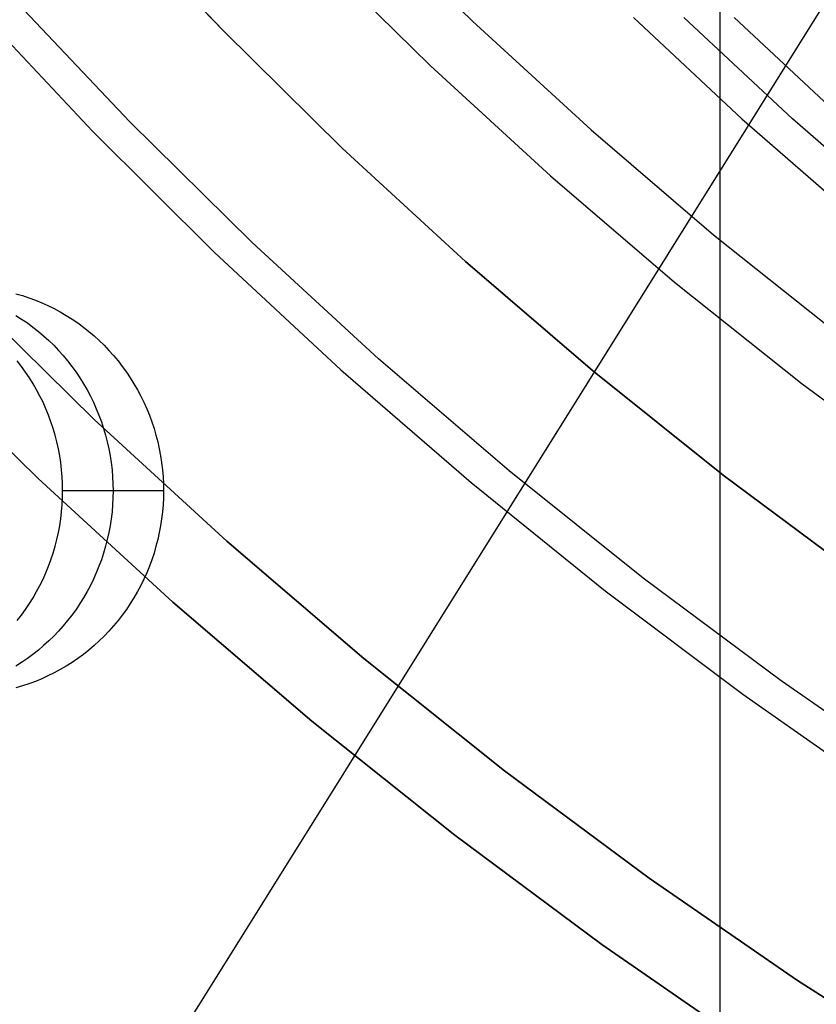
# Model space of a CAD drawing. Header units: millimetres. Extents: x 6049 to 7254, y -11340 to -10297.
# Tile 68 of 237: x 6607 to 6616, y -10734 to -10722. Entities that reach past the tile are written whole.
import ezdxf

# ---------------------------------------------------------------- set-up
doc = ezdxf.new("R2010")
doc.units = ezdxf.units.MM
doc.layers.add('color', color=7, linetype='Continuous')
doc.layers.add('luz', color=7, linetype='Continuous')

msp = doc.modelspace()

# ---------------------------------------------------------------- linework, layer by layer
at = {"color": 8, "true_color": 0x7f7f7f}
for p, q in [((6615.266, -10717.366, 88.1), (6615.266, -10740.968, 88.1)), ((6610.821, -10720.236, 212.03), (6612.231, -10721.621, 212.03)), ((6610.286, -10720.762, 211.366), (6611.714, -10722.166, 211.366)), ((6614.207, -10721.577, 71.84), (6615.538, -10722.821, 71.533)), ((6616.157, -10722.821, 74.212), (6614.826, -10721.577, 74.52)), ((6616.775, -10722.821, 76.892), (6615.444, -10721.577, 77.199)), ((6612.231, -10721.621, 212.03), (6613.688, -10722.957, 212.03)), ((6611.714, -10722.166, 211.366), (6613.19, -10723.52, 211.366)), ((6615.538, -10722.821, 71.533), (6616.91, -10724.017, 71.216)), ((6617.529, -10724.017, 73.896), (6616.157, -10722.821, 74.212)), ((6613.688, -10722.957, 212.03), (6615.19, -10724.243, 212.03)), ((6613.19, -10723.52, 211.366), (6614.712, -10724.822, 211.366)), ((6615.19, -10724.243, 212.03), (6616.735, -10725.475, 212.03)), ((6614.712, -10724.822, 211.366), (6616.277, -10726.07, 211.366)), ((6606.016, -10724.959, 231.716), (6607.592, -10726.507, 231.716)), ((6607.592, -10726.507, 259.6), (6606.016, -10724.959, 259.6)), ((6606.016, -10724.959, 231.716), (6607.592, -10726.507, 231.716)), ((6606.016, -10724.959, 245.658), (6607.592, -10726.507, 245.658)), ((6607.592, -10726.507, 259.6), (6606.016, -10724.959, 259.6)), ((6606.629, -10724.965, 79.234), (6606.71, -10724.988, 79.216)), ((6606.71, -10724.988, 79.216), (6606.79, -10725.015, 79.197)), ((6606.79, -10725.015, 79.197), (6606.869, -10725.044, 79.179)), ((6606.869, -10725.044, 79.179), (6606.947, -10725.076, 79.161)), ((6606.947, -10725.076, 79.161), (6607.024, -10725.111, 79.143)), ((6607.024, -10725.111, 79.143), (6607.1, -10725.148, 79.126)), ((6607.1, -10725.148, 79.126), (6607.175, -10725.188, 79.108)), ((6607.175, -10725.188, 79.108), (6607.248, -10725.231, 79.091)), ((6606.629, -10725.231, 76.412), (6606.701, -10725.276, 76.395)), ((6606.701, -10725.276, 76.395), (6606.771, -10725.324, 76.379)), ((6606.771, -10725.324, 76.379), (6606.839, -10725.374, 76.363)), ((6607.248, -10725.231, 79.091), (6607.319, -10725.276, 79.075)), ((6607.319, -10725.276, 79.075), (6607.389, -10725.324, 79.059)), ((6607.389, -10725.324, 79.059), (6607.458, -10725.374, 79.043)), ((6606.839, -10725.374, 76.363), (6606.906, -10725.427, 76.348)), ((6606.906, -10725.427, 76.348), (6606.971, -10725.482, 76.333)), ((6607.458, -10725.374, 79.043), (6607.524, -10725.427, 79.028)), ((6607.524, -10725.427, 79.028), (6607.589, -10725.482, 79.013)), ((6606.971, -10725.482, 76.333), (6607.034, -10725.539, 76.319)), ((6607.034, -10725.539, 76.319), (6607.095, -10725.598, 76.305)), ((6607.589, -10725.482, 79.013), (6607.652, -10725.539, 78.998)), ((6607.652, -10725.539, 78.998), (6607.713, -10725.598, 78.984)), ((6606.903, -10727.233, 259.6), (6605.303, -10725.66, 259.6)), ((6605.303, -10725.66, 231.716), (6606.903, -10727.233, 231.716)), ((6605.303, -10725.66, 245.658), (6606.903, -10727.233, 245.658)), ((6605.303, -10725.66, 231.716), (6606.903, -10727.233, 231.716)), ((6606.903, -10727.233, 259.6), (6605.303, -10725.66, 259.6)), ((6607.095, -10725.598, 76.305), (6607.153, -10725.66, 76.291)), ((6607.153, -10725.66, 76.291), (6607.21, -10725.724, 76.278)), ((6607.713, -10725.598, 78.984), (6607.772, -10725.66, 78.97)), ((6607.772, -10725.66, 78.97), (6607.829, -10725.724, 78.957)), ((6606.699, -10725.857, 73.574), (6606.646, -10725.789, 73.586)), ((6607.21, -10725.724, 76.278), (6607.265, -10725.789, 76.265)), ((6607.265, -10725.789, 76.265), (6607.317, -10725.857, 76.253)), ((6607.829, -10725.724, 78.957), (6607.884, -10725.789, 78.945)), ((6607.884, -10725.789, 78.945), (6607.936, -10725.857, 78.933)), ((6606.749, -10725.926, 73.562), (6606.699, -10725.857, 73.574)), ((6606.797, -10725.997, 73.551), (6606.749, -10725.926, 73.562)), ((6607.317, -10725.857, 76.253), (6607.368, -10725.926, 76.241)), ((6607.368, -10725.926, 76.241), (6607.415, -10725.997, 76.23)), ((6607.936, -10725.857, 78.933), (6607.986, -10725.926, 78.921)), ((6607.986, -10725.926, 78.921), (6608.034, -10725.997, 78.91)), ((6606.842, -10726.07, 73.54), (6606.797, -10725.997, 73.551)), ((6607.415, -10725.997, 76.23), (6607.461, -10726.07, 76.22)), ((6608.034, -10725.997, 78.91), (6608.079, -10726.07, 78.899)), ((6606.885, -10726.144, 73.531), (6606.842, -10726.07, 73.54)), ((6606.925, -10726.22, 73.521), (6606.885, -10726.144, 73.531)), ((6607.461, -10726.07, 76.22), (6607.504, -10726.144, 76.21)), ((6607.504, -10726.144, 76.21), (6607.544, -10726.22, 76.201)), ((6608.079, -10726.07, 78.899), (6608.122, -10726.144, 78.89)), ((6608.122, -10726.144, 78.89), (6608.163, -10726.22, 78.88)), ((6616.277, -10726.07, 211.366), (6617.885, -10727.264, 211.366)), ((6606.963, -10726.297, 73.513), (6606.925, -10726.22, 73.521)), ((6607.544, -10726.22, 76.201), (6607.582, -10726.297, 76.192)), ((6608.163, -10726.22, 78.88), (6608.2, -10726.297, 78.872)), ((6606.998, -10726.375, 73.504), (6606.963, -10726.297, 73.513)), ((6607.031, -10726.455, 73.497), (6606.998, -10726.375, 73.504)), ((6607.582, -10726.297, 76.192), (6607.617, -10726.375, 76.184)), ((6607.617, -10726.375, 76.184), (6607.649, -10726.455, 76.176)), ((6608.2, -10726.297, 78.872), (6608.235, -10726.375, 78.863)), ((6608.235, -10726.375, 78.863), (6608.268, -10726.455, 78.856)), ((6607.061, -10726.535, 73.49), (6607.031, -10726.455, 73.497)), ((6607.592, -10726.507, 231.716), (6609.22, -10728.001, 231.716)), ((6609.22, -10728.001, 259.6), (6607.592, -10726.507, 259.6)), ((6607.592, -10726.507, 231.716), (6609.22, -10728.001, 231.716)), ((6607.592, -10726.507, 245.658), (6609.22, -10728.001, 245.658)), ((6609.22, -10728.001, 259.6), (6607.592, -10726.507, 259.6)), ((6607.649, -10726.455, 76.176), (6607.679, -10726.535, 76.17)), ((6608.268, -10726.455, 78.856), (6608.298, -10726.535, 78.849)), ((6607.088, -10726.617, 73.484), (6607.061, -10726.535, 73.49)), ((6607.112, -10726.7, 73.478), (6607.088, -10726.617, 73.484)), ((6607.679, -10726.535, 76.17), (6607.706, -10726.617, 76.163)), ((6607.706, -10726.617, 76.163), (6607.731, -10726.7, 76.158)), ((6608.298, -10726.535, 78.849), (6608.325, -10726.617, 78.843)), ((6608.325, -10726.617, 78.843), (6608.349, -10726.7, 78.837)), ((6607.134, -10726.783, 73.473), (6607.112, -10726.7, 73.478)), ((6607.731, -10726.7, 76.158), (6607.752, -10726.783, 76.153)), ((6608.349, -10726.7, 78.837), (6608.371, -10726.783, 78.832)), ((6607.152, -10726.867, 73.469), (6607.134, -10726.783, 73.473)), ((6607.168, -10726.952, 73.465), (6607.152, -10726.867, 73.469)), ((6607.752, -10726.783, 76.153), (6607.771, -10726.867, 76.148)), ((6607.771, -10726.867, 76.148), (6607.787, -10726.952, 76.145)), ((6608.371, -10726.783, 78.832), (6608.389, -10726.867, 78.828)), ((6608.389, -10726.867, 78.828), (6608.405, -10726.952, 78.824)), ((6607.181, -10727.037, 73.462), (6607.168, -10726.952, 73.465)), ((6607.787, -10726.952, 76.145), (6607.8, -10727.037, 76.142)), ((6608.405, -10726.952, 78.824), (6608.418, -10727.037, 78.821)), ((6607.191, -10727.123, 73.46), (6607.181, -10727.037, 73.462)), ((6607.198, -10727.209, 73.458), (6607.191, -10727.123, 73.46)), ((6607.8, -10727.037, 76.142), (6607.81, -10727.123, 76.139)), ((6607.81, -10727.123, 76.139), (6607.817, -10727.209, 76.138)), ((6608.418, -10727.037, 78.821), (6608.428, -10727.123, 78.819)), ((6608.428, -10727.123, 78.819), (6608.436, -10727.209, 78.817)), ((6608.557, -10728.749, 259.6), (6606.903, -10727.233, 259.6)), ((6606.903, -10727.233, 231.716), (6608.557, -10728.749, 231.716)), ((6606.903, -10727.233, 245.658), (6608.557, -10728.749, 245.658)), ((6606.903, -10727.233, 231.716), (6608.557, -10728.749, 231.716)), ((6608.557, -10728.749, 259.6), (6606.903, -10727.233, 259.6)), ((6607.203, -10727.295, 73.457), (6607.198, -10727.209, 73.458)), ((6607.817, -10727.209, 76.138), (6607.821, -10727.295, 76.137)), ((6608.436, -10727.209, 78.817), (6608.44, -10727.295, 78.816)), ((6607.204, -10727.381, 73.457), (6607.203, -10727.295, 73.457)), ((6607.821, -10727.295, 76.137), (6607.823, -10727.381, 76.136)), ((6608.44, -10727.295, 78.816), (6608.442, -10727.381, 78.816)), ((6607.198, -10727.554, 73.458), (6607.203, -10727.468, 73.457)), ((6607.203, -10727.468, 73.457), (6607.204, -10727.381, 73.457)), ((6608.442, -10727.381, 78.816), (6607.204, -10727.381, 73.457)), ((6608.442, -10727.381, 78.816), (6607.204, -10727.381, 73.457)), ((6608.442, -10727.381, 78.816), (6607.204, -10727.381, 73.457)), ((6607.821, -10727.468, 76.137), (6607.817, -10727.554, 76.138)), ((6607.823, -10727.381, 76.136), (6607.821, -10727.468, 76.137)), ((6608.44, -10727.468, 78.816), (6608.436, -10727.554, 78.817)), ((6608.442, -10727.381, 78.816), (6608.44, -10727.468, 78.816)), ((6607.191, -10727.64, 73.46), (6607.198, -10727.554, 73.458)), ((6607.817, -10727.554, 76.138), (6607.81, -10727.64, 76.139)), ((6608.436, -10727.554, 78.817), (6608.428, -10727.64, 78.819)), ((6607.168, -10727.811, 73.465), (6607.181, -10727.725, 73.462)), ((6607.181, -10727.725, 73.462), (6607.191, -10727.64, 73.46)), ((6607.8, -10727.725, 76.142), (6607.787, -10727.811, 76.145)), ((6607.81, -10727.64, 76.139), (6607.8, -10727.725, 76.142)), ((6608.418, -10727.725, 78.821), (6608.405, -10727.811, 78.824)), ((6608.428, -10727.64, 78.819), (6608.418, -10727.725, 78.821)), ((6607.152, -10727.895, 73.469), (6607.168, -10727.811, 73.465)), ((6607.787, -10727.811, 76.145), (6607.771, -10727.895, 76.148)), ((6608.405, -10727.811, 78.824), (6608.389, -10727.895, 78.828)), ((6607.112, -10728.063, 73.478), (6607.134, -10727.98, 73.473)), ((6607.134, -10727.98, 73.473), (6607.152, -10727.895, 73.469)), ((6607.752, -10727.98, 76.153), (6607.731, -10728.063, 76.158)), ((6607.771, -10727.895, 76.148), (6607.752, -10727.98, 76.153)), ((6608.371, -10727.98, 78.832), (6608.349, -10728.063, 78.837)), ((6608.389, -10727.895, 78.828), (6608.371, -10727.98, 78.832)), ((6607.088, -10728.146, 73.484), (6607.112, -10728.063, 73.478)), ((6607.731, -10728.063, 76.158), (6607.706, -10728.146, 76.163)), ((6608.349, -10728.063, 78.837), (6608.325, -10728.146, 78.843)), ((6609.22, -10728.001, 231.716), (6610.899, -10729.437, 231.716)), ((6610.899, -10729.437, 259.6), (6609.22, -10728.001, 259.6)), ((6609.22, -10728.001, 231.716), (6610.899, -10729.437, 231.716)), ((6609.22, -10728.001, 245.658), (6610.899, -10729.437, 245.658)), ((6610.899, -10729.437, 259.6), (6609.22, -10728.001, 259.6)), ((6607.061, -10728.227, 73.49), (6607.088, -10728.146, 73.484)), ((6607.706, -10728.146, 76.163), (6607.679, -10728.227, 76.17)), ((6608.325, -10728.146, 78.843), (6608.298, -10728.227, 78.849)), ((6606.998, -10728.388, 73.504), (6607.031, -10728.308, 73.497)), ((6607.031, -10728.308, 73.497), (6607.061, -10728.227, 73.49)), ((6607.649, -10728.308, 76.176), (6607.617, -10728.388, 76.184)), ((6607.679, -10728.227, 76.17), (6607.649, -10728.308, 76.176)), ((6608.268, -10728.308, 78.856), (6608.235, -10728.388, 78.863)), ((6608.298, -10728.227, 78.849), (6608.268, -10728.308, 78.856)), ((6606.925, -10728.543, 73.521), (6606.963, -10728.466, 73.513)), ((6606.963, -10728.466, 73.513), (6606.998, -10728.388, 73.504)), ((6607.582, -10728.466, 76.192), (6607.544, -10728.543, 76.201)), ((6607.617, -10728.388, 76.184), (6607.582, -10728.466, 76.192)), ((6608.2, -10728.466, 78.872), (6608.163, -10728.543, 78.88)), ((6608.235, -10728.388, 78.863), (6608.2, -10728.466, 78.872)), ((6606.885, -10728.619, 73.531), (6606.925, -10728.543, 73.521)), ((6607.544, -10728.543, 76.201), (6607.504, -10728.619, 76.21)), ((6608.163, -10728.543, 78.88), (6608.122, -10728.619, 78.89)), ((6606.797, -10728.766, 73.551), (6606.842, -10728.693, 73.54)), ((6606.842, -10728.693, 73.54), (6606.885, -10728.619, 73.531)), ((6607.461, -10728.693, 76.22), (6607.415, -10728.766, 76.23)), ((6607.504, -10728.619, 76.21), (6607.461, -10728.693, 76.22)), ((6608.079, -10728.693, 78.899), (6608.034, -10728.766, 78.91)), ((6608.122, -10728.619, 78.89), (6608.079, -10728.693, 78.899)), ((6606.749, -10728.837, 73.562), (6606.797, -10728.766, 73.551)), ((6607.415, -10728.766, 76.23), (6607.368, -10728.837, 76.241)), ((6608.034, -10728.766, 78.91), (6607.986, -10728.837, 78.921)), ((6610.262, -10730.208, 259.6), (6608.557, -10728.749, 259.6)), ((6608.557, -10728.749, 231.716), (6610.262, -10730.208, 231.716)), ((6608.557, -10728.749, 245.658), (6610.262, -10730.208, 245.658)), ((6608.557, -10728.749, 231.716), (6610.262, -10730.208, 231.716)), ((6610.262, -10730.208, 259.6), (6608.557, -10728.749, 259.6)), ((6606.646, -10728.974, 73.586), (6606.699, -10728.906, 73.574)), ((6606.699, -10728.906, 73.574), (6606.749, -10728.837, 73.562)), ((6607.317, -10728.906, 76.253), (6607.265, -10728.974, 76.265)), ((6607.368, -10728.837, 76.241), (6607.317, -10728.906, 76.253)), ((6607.936, -10728.906, 78.933), (6607.884, -10728.974, 78.945)), ((6607.986, -10728.837, 78.921), (6607.936, -10728.906, 78.933)), ((6607.21, -10729.039, 76.278), (6607.153, -10729.103, 76.291)), ((6607.265, -10728.974, 76.265), (6607.21, -10729.039, 76.278)), ((6607.829, -10729.039, 78.957), (6607.772, -10729.103, 78.97)), ((6607.884, -10728.974, 78.945), (6607.829, -10729.039, 78.957)), ((6607.095, -10729.164, 76.305), (6607.034, -10729.224, 76.319)), ((6607.153, -10729.103, 76.291), (6607.095, -10729.164, 76.305)), ((6607.713, -10729.164, 78.984), (6607.652, -10729.224, 78.998)), ((6607.772, -10729.103, 78.97), (6607.713, -10729.164, 78.984)), ((6606.971, -10729.281, 76.333), (6606.906, -10729.336, 76.348)), ((6607.034, -10729.224, 76.319), (6606.971, -10729.281, 76.333)), ((6607.589, -10729.281, 79.013), (6607.524, -10729.336, 79.028)), ((6607.652, -10729.224, 78.998), (6607.589, -10729.281, 79.013)), ((6606.839, -10729.389, 76.363), (6606.771, -10729.439, 76.379)), ((6606.906, -10729.336, 76.348), (6606.839, -10729.389, 76.363)), ((6607.458, -10729.389, 79.043), (6607.389, -10729.439, 79.059)), ((6607.524, -10729.336, 79.028), (6607.458, -10729.389, 79.043)), ((6606.701, -10729.487, 76.395), (6606.629, -10729.532, 76.412)), ((6606.771, -10729.439, 76.379), (6606.701, -10729.487, 76.395)), ((6607.248, -10729.532, 79.091), (6607.175, -10729.575, 79.108)), ((6607.319, -10729.487, 79.075), (6607.248, -10729.532, 79.091)), ((6607.389, -10729.439, 79.059), (6607.319, -10729.487, 79.075)), ((6610.899, -10729.437, 231.716), (6612.626, -10730.815, 231.716)), ((6612.626, -10730.815, 259.6), (6610.899, -10729.437, 259.6)), ((6610.899, -10729.437, 231.716), (6612.626, -10730.815, 231.716)), ((6610.899, -10729.437, 245.658), (6612.626, -10730.815, 245.658)), ((6612.626, -10730.815, 259.6), (6610.899, -10729.437, 259.6)), ((6607.024, -10729.652, 79.143), (6606.947, -10729.687, 79.161)), ((6607.1, -10729.615, 79.126), (6607.024, -10729.652, 79.143)), ((6607.175, -10729.575, 79.108), (6607.1, -10729.615, 79.126)), ((6606.71, -10729.774, 79.216), (6606.629, -10729.798, 79.234)), ((6606.79, -10729.748, 79.197), (6606.71, -10729.774, 79.216)), ((6606.869, -10729.719, 79.179), (6606.79, -10729.748, 79.197)), ((6606.947, -10729.687, 79.161), (6606.869, -10729.719, 79.179)), ((6612.016, -10731.607, 259.6), (6610.262, -10730.208, 259.6)), ((6610.262, -10730.208, 231.716), (6612.016, -10731.607, 231.716)), ((6610.262, -10730.208, 245.658), (6612.016, -10731.607, 245.658)), ((6610.262, -10730.208, 231.716), (6612.016, -10731.607, 231.716)), ((6612.016, -10731.607, 259.6), (6610.262, -10730.208, 259.6)), ((6612.626, -10730.815, 231.716), (6614.4, -10732.132, 231.716)), ((6614.4, -10732.132, 259.6), (6612.626, -10730.815, 259.6)), ((6612.626, -10730.815, 231.716), (6614.4, -10732.132, 231.716)), ((6612.626, -10730.815, 245.658), (6614.4, -10732.132, 245.658)), ((6614.4, -10732.132, 259.6), (6612.626, -10730.815, 259.6)), ((6613.818, -10732.945, 259.6), (6612.016, -10731.607, 259.6)), ((6612.016, -10731.607, 231.716), (6613.818, -10732.945, 231.716)), ((6612.016, -10731.607, 245.658), (6613.818, -10732.945, 245.658)), ((6612.016, -10731.607, 231.716), (6613.818, -10732.945, 231.716)), ((6613.818, -10732.945, 259.6), (6612.016, -10731.607, 259.6)), ((6614.4, -10732.132, 231.716), (6616.218, -10733.387, 231.716)), ((6616.218, -10733.387, 259.6), (6614.4, -10732.132, 259.6)), ((6614.4, -10732.132, 231.716), (6616.218, -10733.387, 231.716)), ((6614.4, -10732.132, 245.658), (6616.218, -10733.387, 245.658)), ((6616.218, -10733.387, 259.6), (6614.4, -10732.132, 259.6)), ((6615.664, -10734.219, 259.6), (6613.818, -10732.945, 259.6)), ((6613.818, -10732.945, 231.716), (6615.664, -10734.219, 231.716)), ((6613.818, -10732.945, 245.658), (6615.664, -10734.219, 245.658)), ((6613.818, -10732.945, 231.716), (6615.664, -10734.219, 231.716)), ((6615.664, -10734.219, 259.6), (6613.818, -10732.945, 259.6)), ((6616.218, -10733.387, 231.716), (6618.079, -10734.578, 231.716)), ((6618.079, -10734.578, 259.6), (6616.218, -10733.387, 259.6)), ((6616.218, -10733.387, 231.716), (6618.079, -10734.578, 231.716)), ((6616.218, -10733.387, 245.658), (6618.079, -10734.578, 245.658)), ((6618.079, -10734.578, 259.6), (6616.218, -10733.387, 259.6))]:
    msp.add_line(p, q, dxfattribs=at)
at = {"layer": 'color', "color": 254, "true_color": 0xcad1ee}
for p, q in [((6609.172, -10721.737, 28.2), (6607.76, -10720.246, 28.2)), ((6607.76, -10720.246, 26.2), (6609.172, -10721.737, 26.2)), ((6609.172, -10721.737, 27.2), (6607.76, -10720.246, 27.2)), ((6607.76, -10720.246, 26.2), (6609.172, -10721.737, 26.2)), ((6609.172, -10721.737, 28.2), (6607.76, -10720.246, 28.2)), ((6608.027, -10722.855, 26.2), (6606.577, -10721.324, 26.2)), ((6608.027, -10722.855, 26.2), (6606.577, -10721.324, 26.2)), ((6606.123, -10721.432, 30.3), (6607.57, -10722.972, 30.3)), ((6606.123, -10721.432, 30.3), (6607.57, -10722.972, 30.3)), ((6606.123, -10721.432, 28.2), (6607.57, -10722.972, 28.2)), ((6606.123, -10721.432, 29.25), (6607.57, -10722.972, 29.25)), ((6606.123, -10721.432, 28.2), (6607.57, -10722.972, 28.2)), ((6610.634, -10723.179, 28.2), (6609.172, -10721.737, 28.2)), ((6609.172, -10721.737, 26.2), (6610.634, -10723.179, 26.2)), ((6610.634, -10723.179, 27.2), (6609.172, -10721.737, 27.2)), ((6609.172, -10721.737, 26.2), (6610.634, -10723.179, 26.2)), ((6610.634, -10723.179, 28.2), (6609.172, -10721.737, 28.2)), ((6609.529, -10724.336, 26.2), (6608.027, -10722.855, 26.2)), ((6609.529, -10724.336, 26.2), (6608.027, -10722.855, 26.2)), ((6607.57, -10722.972, 30.3), (6609.069, -10724.461, 30.3)), ((6607.57, -10722.972, 30.3), (6609.069, -10724.461, 30.3)), ((6607.57, -10722.972, 28.2), (6609.069, -10724.461, 28.2)), ((6607.57, -10722.972, 29.25), (6609.069, -10724.461, 29.25)), ((6607.57, -10722.972, 28.2), (6609.069, -10724.461, 28.2)), ((6612.146, -10724.57, 28.2), (6610.634, -10723.179, 28.2)), ((6610.634, -10723.179, 26.2), (6612.146, -10724.57, 26.2)), ((6612.146, -10724.57, 27.2), (6610.634, -10723.179, 27.2)), ((6610.634, -10723.179, 26.2), (6612.146, -10724.57, 26.2)), ((6612.146, -10724.57, 28.2), (6610.634, -10723.179, 28.2)), ((6611.081, -10725.764, 26.2), (6609.529, -10724.336, 26.2)), ((6611.081, -10725.764, 26.2), (6609.529, -10724.336, 26.2)), ((6609.069, -10724.461, 30.3), (6610.618, -10725.898, 30.3)), ((6609.069, -10724.461, 30.3), (6610.618, -10725.898, 30.3)), ((6609.069, -10724.461, 28.2), (6610.618, -10725.898, 28.2)), ((6609.069, -10724.461, 29.25), (6610.618, -10725.898, 29.25)), ((6609.069, -10724.461, 28.2), (6610.618, -10725.898, 28.2)), ((6613.705, -10725.908, 28.2), (6612.146, -10724.57, 28.2)), ((6612.146, -10724.57, 26.2), (6613.705, -10725.908, 26.2)), ((6613.705, -10725.908, 27.2), (6612.146, -10724.57, 27.2)), ((6612.146, -10724.57, 26.2), (6613.705, -10725.908, 26.2)), ((6613.705, -10725.908, 28.2), (6612.146, -10724.57, 28.2)), ((6612.681, -10727.137, 26.2), (6611.081, -10725.764, 26.2)), ((6612.681, -10727.137, 26.2), (6611.081, -10725.764, 26.2)), ((6610.618, -10725.898, 30.3), (6612.215, -10727.281, 30.3)), ((6610.618, -10725.898, 30.3), (6612.215, -10727.281, 30.3)), ((6610.618, -10725.898, 28.2), (6612.215, -10727.281, 28.2)), ((6610.618, -10725.898, 29.25), (6612.215, -10727.281, 29.25)), ((6610.618, -10725.898, 28.2), (6612.215, -10727.281, 28.2)), ((6615.309, -10727.191, 28.2), (6613.705, -10725.908, 28.2)), ((6613.705, -10725.908, 26.2), (6615.309, -10727.191, 26.2)), ((6615.309, -10727.191, 27.2), (6613.705, -10725.908, 27.2)), ((6613.705, -10725.908, 26.2), (6615.309, -10727.191, 26.2)), ((6615.309, -10727.191, 28.2), (6613.705, -10725.908, 28.2)), ((6614.328, -10728.455, 26.2), (6612.681, -10727.137, 26.2)), ((6614.328, -10728.455, 26.2), (6612.681, -10727.137, 26.2)), ((6616.956, -10728.418, 28.2), (6615.309, -10727.191, 28.2)), ((6615.309, -10727.191, 26.2), (6616.956, -10728.418, 26.2)), ((6616.956, -10728.418, 27.2), (6615.309, -10727.191, 27.2)), ((6615.309, -10727.191, 26.2), (6616.956, -10728.418, 26.2)), ((6616.956, -10728.418, 28.2), (6615.309, -10727.191, 28.2)), ((6612.215, -10727.281, 30.3), (6613.859, -10728.608, 30.3)), ((6612.215, -10727.281, 30.3), (6613.859, -10728.608, 30.3)), ((6612.215, -10727.281, 28.2), (6613.859, -10728.608, 28.2)), ((6612.215, -10727.281, 29.25), (6613.859, -10728.608, 29.25)), ((6612.215, -10727.281, 28.2), (6613.859, -10728.608, 28.2)), ((6616.02, -10729.714, 26.2), (6614.328, -10728.455, 26.2)), ((6616.02, -10729.714, 26.2), (6614.328, -10728.455, 26.2)), ((6613.859, -10728.608, 30.3), (6615.548, -10729.878, 30.3)), ((6613.859, -10728.608, 30.3), (6615.548, -10729.878, 30.3)), ((6613.859, -10728.608, 28.2), (6615.548, -10729.878, 28.2)), ((6613.859, -10728.608, 29.25), (6615.548, -10729.878, 29.25)), ((6613.859, -10728.608, 28.2), (6615.548, -10729.878, 28.2)), ((6617.753, -10730.915, 26.2), (6616.02, -10729.714, 26.2)), ((6617.753, -10730.915, 26.2), (6616.02, -10729.714, 26.2)), ((6615.548, -10729.878, 30.3), (6617.279, -10731.089, 30.3)), ((6615.548, -10729.878, 30.3), (6617.279, -10731.089, 30.3)), ((6615.548, -10729.878, 28.2), (6617.279, -10731.089, 28.2)), ((6615.548, -10729.878, 29.25), (6617.279, -10731.089, 29.25)), ((6615.548, -10729.878, 28.2), (6617.279, -10731.089, 28.2))]:
    msp.add_line(p, q, dxfattribs=at)
at = {"layer": 'luz', "color": 254, "true_color": 0xcad1ee}
for p, q in [((6725.006, -10547.82, -34.05), (6564.935, -10804.013, -34.05)), ((6725.006, -10547.82, -32.55), (6564.935, -10804.013, -32.55))]:
    msp.add_line(p, q, dxfattribs=at)

doc.saveas('drawing.dxf')
